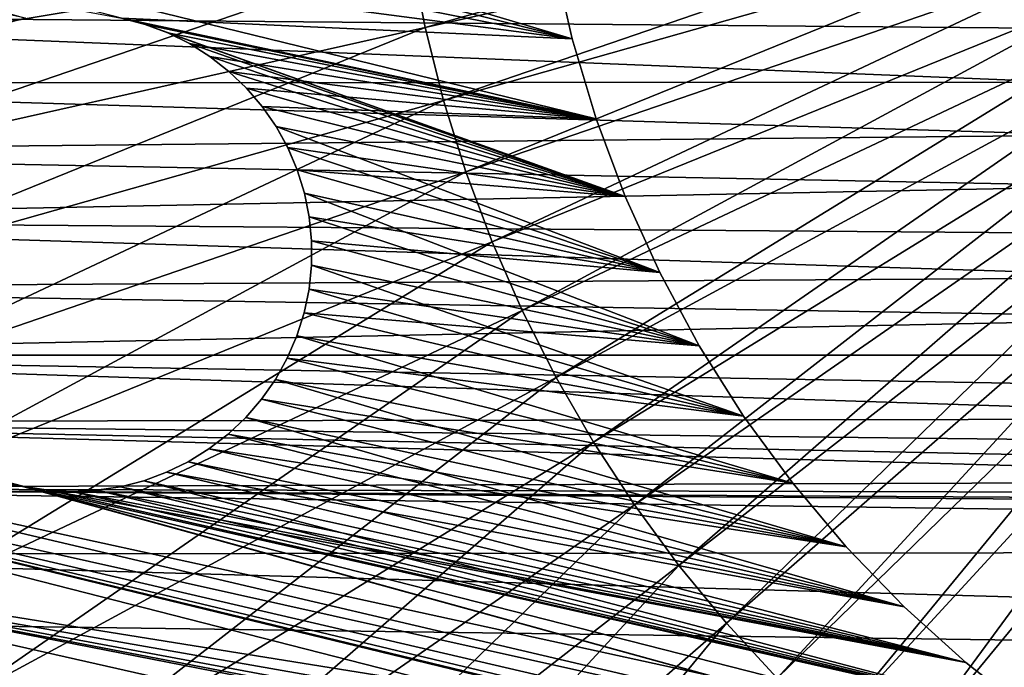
# Model space of a CAD drawing. Header units: millimetres. Extents: x -30.2 to 30.2, y -30.2 to 30.2.
# Tile 21 of 114: x -18.5 to -8, y -10 to -3.1. Entities that reach past the tile are written whole.
import ezdxf

# ---------------------------------------------------------------- set-up
doc = ezdxf.new("R2010")
doc.units = ezdxf.units.MM
doc.header["$LTSCALE"] = 65.185185
for name, color, linetype in [('2', 7, 'CONTINUOUS'), ('43', 7, 'CONTINUOUS'), ('45', 7, 'CONTINUOUS'), ('47', 7, 'CONTINUOUS'), ('9', 7, 'CONTINUOUS')]:
    doc.layers.add(name, color=color, linetype=linetype)

msp = doc.modelspace()

# ---------------------------------------------------------------- linework, layer by layer
at = {"layer": '2', "color": 251, "linetype": 'Continuous', "true_color": 0x4c4c4c}
for points in [[(-14.146, -3.17, 6.753), (-7.147, -1.193, 6.938), (-14.299, -2.386, 6.753), (-14.146, -3.17, 6.753)], [(-7.07, -1.585, 6.938), (-7.147, -1.193, 6.938), (-14.146, -3.17, 6.753), (-7.07, -1.585, 6.938)], [(-21.611, -2.392, 6.444), (-21.447, -3.579, 6.444), (-14.409, -1.595, 6.753), (-21.611, -2.392, 6.444)], [(-21.447, -3.579, 6.444), (-14.299, -2.386, 6.753), (-14.409, -1.595, 6.753), (-21.447, -3.579, 6.444)], [(-13.95, -3.945, 6.753), (-7.07, -1.585, 6.938), (-14.146, -3.17, 6.753), (-13.95, -3.945, 6.753)], [(-6.972, -1.972, 6.938), (-7.07, -1.585, 6.938), (-13.95, -3.945, 6.753), (-6.972, -1.972, 6.938)], [(-13.711, -4.707, 6.753), (-6.972, -1.972, 6.938), (-13.95, -3.945, 6.753), (-13.711, -4.707, 6.753)], [(-6.853, -2.353, 6.938), (-6.972, -1.972, 6.938), (-13.711, -4.707, 6.753), (-6.853, -2.353, 6.938)], [(-21.447, -3.579, 6.444), (-21.217, -4.755, 6.444), (-14.299, -2.386, 6.753), (-21.447, -3.579, 6.444)], [(-21.217, -4.755, 6.444), (-14.146, -3.17, 6.753), (-14.299, -2.386, 6.753), (-21.217, -4.755, 6.444)], [(-13.431, -5.455, 6.753), (-6.853, -2.353, 6.938), (-13.711, -4.707, 6.753), (-13.431, -5.455, 6.753)], [(-6.713, -2.727, 6.938), (-6.853, -2.353, 6.938), (-13.431, -5.455, 6.753), (-6.713, -2.727, 6.938)], [(-13.11, -6.187, 6.753), (-6.713, -2.727, 6.938), (-13.431, -5.455, 6.753), (-13.11, -6.187, 6.753)], [(-6.553, -3.092, 6.938), (-6.713, -2.727, 6.938), (-13.11, -6.187, 6.753), (-6.553, -3.092, 6.938)], [(-12.749, -6.9, 6.753), (-6.553, -3.092, 6.938), (-13.11, -6.187, 6.753), (-12.749, -6.9, 6.753)], [(-6.372, -3.449, 6.938), (-6.553, -3.092, 6.938), (-12.749, -6.9, 6.753), (-6.372, -3.449, 6.938)], [(-21.217, -4.755, 6.444), (-20.923, -5.916, 6.444), (-14.146, -3.17, 6.753), (-21.217, -4.755, 6.444)], [(-20.923, -5.916, 6.444), (-13.95, -3.945, 6.753), (-14.146, -3.17, 6.753), (-20.923, -5.916, 6.444)], [(-12.35, -7.592, 6.753), (-6.372, -3.449, 6.938), (-12.749, -6.9, 6.753), (-12.35, -7.592, 6.753)], [(-6.173, -3.794, 6.938), (-6.372, -3.449, 6.938), (-12.35, -7.592, 6.753), (-6.173, -3.794, 6.938)], [(-11.913, -8.26, 6.753), (-6.173, -3.794, 6.938), (-12.35, -7.592, 6.753), (-11.913, -8.26, 6.753)], [(-5.954, -4.129, 6.938), (-6.173, -3.794, 6.938), (-11.913, -8.26, 6.753), (-5.954, -4.129, 6.938)], [(-20.923, -5.916, 6.444), (-20.565, -7.06, 6.444), (-13.95, -3.945, 6.753), (-20.923, -5.916, 6.444)], [(-20.565, -7.06, 6.444), (-13.711, -4.707, 6.753), (-13.95, -3.945, 6.753), (-20.565, -7.06, 6.444)], [(-11.44, -8.904, 6.753), (-5.954, -4.129, 6.938), (-11.913, -8.26, 6.753), (-11.44, -8.904, 6.753)], [(-5.718, -4.45, 6.938), (-5.954, -4.129, 6.938), (-11.44, -8.904, 6.753), (-5.718, -4.45, 6.938)], [(-10.932, -9.521, 6.753), (-5.718, -4.45, 6.938), (-11.44, -8.904, 6.753), (-10.932, -9.521, 6.753)], [(-5.464, -4.759, 6.938), (-5.718, -4.45, 6.938), (-10.932, -9.521, 6.753), (-5.464, -4.759, 6.938)], [(-20.565, -7.06, 6.444), (-20.145, -8.182, 6.444), (-13.711, -4.707, 6.753), (-20.565, -7.06, 6.444)], [(-20.145, -8.182, 6.444), (-13.431, -5.455, 6.753), (-13.711, -4.707, 6.753), (-20.145, -8.182, 6.444)], [(-10.391, -10.109, 6.753), (-5.464, -4.759, 6.938), (-10.932, -9.521, 6.753), (-10.391, -10.109, 6.753)], [(-5.194, -5.052, 6.938), (-5.464, -4.759, 6.938), (-10.391, -10.109, 6.753), (-5.194, -5.052, 6.938)], [(-9.818, -10.666, 6.753), (-5.194, -5.052, 6.938), (-10.391, -10.109, 6.753), (-9.818, -10.666, 6.753)], [(-4.907, -5.331, 6.938), (-5.194, -5.052, 6.938), (-9.818, -10.666, 6.753), (-4.907, -5.331, 6.938)], [(-9.216, -11.19, 6.753), (-4.907, -5.331, 6.938), (-9.818, -10.666, 6.753), (-9.216, -11.19, 6.753)], [(-4.606, -5.593, 6.938), (-4.907, -5.331, 6.938), (-9.216, -11.19, 6.753), (-4.606, -5.593, 6.938)], [(-20.145, -8.182, 6.444), (-19.664, -9.28, 6.444), (-13.431, -5.455, 6.753), (-20.145, -8.182, 6.444)], [(-19.664, -9.28, 6.444), (-13.11, -6.187, 6.753), (-13.431, -5.455, 6.753), (-19.664, -9.28, 6.444)], [(-8.585, -11.681, 6.753), (-4.606, -5.593, 6.938), (-9.216, -11.19, 6.753), (-8.585, -11.681, 6.753)], [(-4.291, -5.838, 6.938), (-4.606, -5.593, 6.938), (-8.585, -11.681, 6.753), (-4.291, -5.838, 6.938)], [(-7.929, -12.136, 6.753), (-4.291, -5.838, 6.938), (-8.585, -11.681, 6.753), (-7.929, -12.136, 6.753)], [(-19.664, -9.28, 6.444), (-19.123, -10.349, 6.444), (-13.11, -6.187, 6.753), (-19.664, -9.28, 6.444)], [(-19.123, -10.349, 6.444), (-12.749, -6.9, 6.753), (-13.11, -6.187, 6.753), (-19.123, -10.349, 6.444)], [(-19.123, -10.349, 6.444), (-18.524, -11.386, 6.444), (-12.749, -6.9, 6.753), (-19.123, -10.349, 6.444)], [(-18.524, -11.386, 6.444), (-12.35, -7.592, 6.753), (-12.749, -6.9, 6.753), (-18.524, -11.386, 6.444)], [(-18.524, -11.386, 6.444), (-17.868, -12.39, 6.444), (-12.35, -7.592, 6.753), (-18.524, -11.386, 6.444)], [(-17.868, -12.39, 6.444), (-11.913, -8.26, 6.753), (-12.35, -7.592, 6.753), (-17.868, -12.39, 6.444)], [(-17.868, -12.39, 6.444), (-17.159, -13.355, 6.444), (-11.913, -8.26, 6.753), (-17.868, -12.39, 6.444)], [(-17.159, -13.355, 6.444), (-11.44, -8.904, 6.753), (-11.913, -8.26, 6.753), (-17.159, -13.355, 6.444)], [(-17.159, -13.355, 6.444), (-16.397, -14.28, 6.444), (-11.44, -8.904, 6.753), (-17.159, -13.355, 6.444)], [(-16.397, -14.28, 6.444), (-10.932, -9.521, 6.753), (-11.44, -8.904, 6.753), (-16.397, -14.28, 6.444)], [(-16.397, -14.28, 6.444), (-15.585, -15.162, 6.444), (-10.932, -9.521, 6.753), (-16.397, -14.28, 6.444)], [(-15.585, -15.162, 6.444), (-10.391, -10.109, 6.753), (-10.932, -9.521, 6.753), (-15.585, -15.162, 6.444)]]:
    msp.add_3dface(points, dxfattribs=at)
at = {"layer": '43', "linetype": 'Continuous'}
for points in [[(-24.749, -0.261, -791), (-24.692, -1.699, -791), (-12.577, -3.29, -791), (-24.749, -0.261, -791)], [(-12.772, -2.425, -791), (-24.749, -0.261, -791), (-12.577, -3.29, -791), (-12.772, -2.425, -791)], [(-12.577, -3.29, -791), (-24.692, -1.699, -791), (-17.385, -3.07, -791), (-12.577, -3.29, -791)], [(-24.692, -1.699, -791), (-18.662, -3.132, -791), (-18.411, -3.067, -791), (-24.692, -1.699, -791)], [(-12.323, -4.141, -791), (-12.577, -3.29, -791), (-17.385, -3.07, -791), (-12.323, -4.141, -791)], [(-17.135, -3.135, -791), (-12.323, -4.141, -791), (-17.385, -3.07, -791), (-17.135, -3.135, -791)], [(-16.893, -3.226, -791), (-12.323, -4.141, -791), (-17.135, -3.135, -791), (-16.893, -3.226, -791)], [(-16.661, -3.34, -791), (-12.323, -4.141, -791), (-16.893, -3.226, -791), (-16.661, -3.34, -791)], [(-16.442, -3.477, -791), (-12.323, -4.141, -791), (-16.661, -3.34, -791), (-16.442, -3.477, -791)], [(-16.239, -3.636, -791), (-12.323, -4.141, -791), (-16.442, -3.477, -791), (-16.239, -3.636, -791)], [(-16.052, -3.815, -791), (-12.323, -4.141, -791), (-16.239, -3.636, -791), (-16.052, -3.815, -791)], [(-15.884, -4.011, -791), (-12.323, -4.141, -791), (-16.052, -3.815, -791), (-15.884, -4.011, -791)], [(-12.011, -4.972, -791), (-12.323, -4.141, -791), (-15.884, -4.011, -791), (-12.011, -4.972, -791)], [(-15.737, -4.223, -791), (-12.011, -4.972, -791), (-15.884, -4.011, -791), (-15.737, -4.223, -791)], [(-15.612, -4.449, -791), (-12.011, -4.972, -791), (-15.737, -4.223, -791), (-15.612, -4.449, -791)], [(-15.511, -4.687, -791), (-12.011, -4.972, -791), (-15.612, -4.449, -791), (-15.511, -4.687, -791)], [(-11.644, -5.78, -791), (-12.011, -4.972, -791), (-15.511, -4.687, -791), (-11.644, -5.78, -791)], [(-15.434, -4.934, -791), (-11.644, -5.78, -791), (-15.511, -4.687, -791), (-15.434, -4.934, -791)], [(-15.383, -5.187, -791), (-11.644, -5.78, -791), (-15.434, -4.934, -791), (-15.383, -5.187, -791)], [(-15.358, -5.444, -791), (-11.644, -5.78, -791), (-15.383, -5.187, -791), (-15.358, -5.444, -791)], [(-11.223, -6.562, -791), (-11.644, -5.78, -791), (-15.358, -5.444, -791), (-11.223, -6.562, -791)], [(-15.358, -5.702, -791), (-11.223, -6.562, -791), (-15.358, -5.444, -791), (-15.358, -5.702, -791)], [(-15.385, -5.959, -791), (-11.223, -6.562, -791), (-15.358, -5.702, -791), (-15.385, -5.959, -791)], [(-15.438, -6.212, -791), (-11.223, -6.562, -791), (-15.385, -5.959, -791), (-15.438, -6.212, -791)], [(-15.516, -6.458, -791), (-10.749, -7.312, -791), (-15.438, -6.212, -791), (-15.516, -6.458, -791)], [(-10.749, -7.312, -791), (-11.223, -6.562, -791), (-15.438, -6.212, -791), (-10.749, -7.312, -791)], [(-15.618, -6.696, -791), (-10.749, -7.312, -791), (-15.516, -6.458, -791), (-15.618, -6.696, -791)], [(-15.744, -6.921, -791), (-10.225, -8.029, -791), (-15.618, -6.696, -791), (-15.744, -6.921, -791)], [(-10.225, -8.029, -791), (-10.749, -7.312, -791), (-15.618, -6.696, -791), (-10.225, -8.029, -791)], [(-15.892, -7.133, -791), (-10.225, -8.029, -791), (-15.744, -6.921, -791), (-15.892, -7.133, -791)], [(-16.061, -7.328, -791), (-9.653, -8.708, -791), (-15.892, -7.133, -791), (-16.061, -7.328, -791)], [(-9.653, -8.708, -791), (-10.225, -8.029, -791), (-15.892, -7.133, -791), (-9.653, -8.708, -791)], [(-23.634, -7.348, -791), (-23.167, -8.71, -791), (-6.179, -11.437, -791), (-23.634, -7.348, -791)], [(-6.946, -10.989, -791), (-23.634, -7.348, -791), (-6.179, -11.437, -791), (-6.946, -10.989, -791)], [(-23.634, -7.348, -791), (-6.946, -10.989, -791), (-18.424, -8.063, -791), (-23.634, -7.348, -791)], [(-18.674, -7.998, -791), (-23.634, -7.348, -791), (-18.424, -8.063, -791), (-18.674, -7.998, -791)], [(-16.249, -7.506, -791), (-9.653, -8.708, -791), (-16.061, -7.328, -791), (-16.249, -7.506, -791)], [(-16.453, -7.663, -791), (-9.653, -8.708, -791), (-16.249, -7.506, -791), (-16.453, -7.663, -791)], [(-16.673, -7.799, -791), (-9.036, -9.346, -791), (-16.453, -7.663, -791), (-16.673, -7.799, -791)], [(-9.036, -9.346, -791), (-9.653, -8.708, -791), (-16.453, -7.663, -791), (-9.036, -9.346, -791)], [(-16.905, -7.912, -791), (-9.036, -9.346, -791), (-16.673, -7.799, -791), (-16.905, -7.912, -791)], [(-17.148, -8.002, -791), (-8.377, -9.941, -791), (-16.905, -7.912, -791), (-17.148, -8.002, -791)], [(-8.377, -9.941, -791), (-9.036, -9.346, -791), (-16.905, -7.912, -791), (-8.377, -9.941, -791)], [(-6.946, -10.989, -791), (-7.679, -10.489, -791), (-18.424, -8.063, -791), (-6.946, -10.989, -791)], [(-18.424, -8.063, -791), (-7.679, -10.489, -791), (-18.169, -8.103, -791), (-18.424, -8.063, -791)], [(-17.653, -8.104, -791), (-8.377, -9.941, -791), (-17.398, -8.066, -791), (-17.653, -8.104, -791)], [(-17.398, -8.066, -791), (-8.377, -9.941, -791), (-17.148, -8.002, -791), (-17.398, -8.066, -791)], [(-7.679, -10.489, -791), (-8.377, -9.941, -791), (-18.169, -8.103, -791), (-7.679, -10.489, -791)], [(-18.169, -8.103, -791), (-8.377, -9.941, -791), (-17.911, -8.117, -791), (-18.169, -8.103, -791)], [(-17.911, -8.117, -791), (-8.377, -9.941, -791), (-17.653, -8.104, -791), (-17.911, -8.117, -791)], [(-22.621, -10.042, -791), (17.173, -17.822, -791), (-23.167, -8.71, -791), (-22.621, -10.042, -791)], [(-23.167, -8.71, -791), (17.173, -17.822, -791), (-2.865, -12.68, -791), (-23.167, -8.71, -791)], [(-6.179, -11.437, -791), (-23.167, -8.71, -791), (-5.385, -11.832, -791), (-6.179, -11.437, -791)], [(-5.385, -11.832, -791), (-23.167, -8.71, -791), (-4.565, -12.172, -791), (-5.385, -11.832, -791)], [(-4.565, -12.172, -791), (-23.167, -8.71, -791), (-3.723, -12.455, -791), (-4.565, -12.172, -791)], [(-3.723, -12.455, -791), (-23.167, -8.71, -791), (-2.865, -12.68, -791), (-3.723, -12.455, -791)]]:
    msp.add_3dface(points, dxfattribs=at)
at = {"layer": '45', "linetype": 'Continuous'}
for points in [[(-12.772, -2.425, -791), (-12.577, -3.29, -791), (-12.772, -2.425, -828), (-12.772, -2.425, -791)], [(-12.772, -2.425, -828), (-12.577, -3.29, -791), (-12.577, -3.29, -828), (-12.772, -2.425, -828)], [(-12.577, -3.29, -791), (-12.323, -4.141, -791), (-12.577, -3.29, -828), (-12.577, -3.29, -791)], [(-12.577, -3.29, -828), (-12.323, -4.141, -791), (-12.323, -4.141, -828), (-12.577, -3.29, -828)], [(-12.323, -4.141, -791), (-12.011, -4.972, -791), (-12.323, -4.141, -828), (-12.323, -4.141, -791)], [(-12.323, -4.141, -828), (-12.011, -4.972, -791), (-12.012, -4.972, -828), (-12.323, -4.141, -828)], [(-12.011, -4.972, -791), (-11.644, -5.78, -791), (-12.012, -4.972, -828), (-12.011, -4.972, -791)], [(-12.012, -4.972, -828), (-11.644, -5.78, -791), (-11.644, -5.78, -828), (-12.012, -4.972, -828)], [(-11.644, -5.78, -791), (-11.223, -6.562, -791), (-11.644, -5.78, -828), (-11.644, -5.78, -791)], [(-11.644, -5.78, -828), (-11.223, -6.562, -791), (-11.223, -6.562, -828), (-11.644, -5.78, -828)], [(-11.223, -6.562, -791), (-10.749, -7.312, -791), (-11.223, -6.562, -828), (-11.223, -6.562, -791)], [(-11.223, -6.562, -828), (-10.749, -7.312, -791), (-10.749, -7.312, -828), (-11.223, -6.562, -828)], [(-10.749, -7.312, -791), (-10.225, -8.029, -791), (-10.749, -7.312, -828), (-10.749, -7.312, -791)], [(-10.749, -7.312, -828), (-10.225, -8.029, -791), (-10.225, -8.029, -828), (-10.749, -7.312, -828)], [(-10.225, -8.029, -791), (-9.653, -8.708, -791), (-10.225, -8.029, -828), (-10.225, -8.029, -791)], [(-10.225, -8.029, -828), (-9.653, -8.708, -791), (-9.653, -8.708, -828), (-10.225, -8.029, -828)], [(-9.653, -8.708, -791), (-9.036, -9.346, -791), (-9.653, -8.708, -828), (-9.653, -8.708, -791)], [(-9.653, -8.708, -828), (-9.036, -9.346, -791), (-9.036, -9.346, -828), (-9.653, -8.708, -828)], [(-9.036, -9.346, -791), (-8.377, -9.941, -791), (-9.036, -9.346, -828), (-9.036, -9.346, -791)], [(-9.036, -9.346, -828), (-8.377, -9.941, -791), (-8.377, -9.941, -828), (-9.036, -9.346, -828)], [(-8.377, -9.941, -791), (-7.679, -10.489, -791), (-8.377, -9.941, -828), (-8.377, -9.941, -791)], [(-8.377, -9.941, -828), (-7.679, -10.489, -791), (-7.679, -10.489, -828), (-8.377, -9.941, -828)]]:
    msp.add_3dface(points, dxfattribs=at)
at = {"layer": '47', "linetype": 'Continuous'}
for points in [[(-28.958, 1.562, -828), (-12.577, -3.29, -828), (-29, -0.065, -828), (-28.958, 1.562, -828)], [(-12.772, -2.425, -828), (-12.577, -3.29, -828), (-28.958, 1.562, -828), (-12.772, -2.425, -828)], [(-12.577, -3.29, -828), (-12.323, -4.141, -828), (-29, -0.065, -828), (-12.577, -3.29, -828)], [(-29, -0.065, -828), (-12.323, -4.141, -828), (-17.385, -3.07, -828), (-29, -0.065, -828)], [(-18.662, -3.132, -828), (-29, -0.065, -828), (-18.411, -3.067, -828), (-18.662, -3.132, -828)], [(-17.385, -3.07, -828), (-12.323, -4.141, -828), (-17.135, -3.135, -828), (-17.385, -3.07, -828)], [(-12.323, -4.141, -828), (-12.012, -4.972, -828), (-17.135, -3.135, -828), (-12.323, -4.141, -828)], [(-17.135, -3.135, -828), (-12.012, -4.972, -828), (-16.893, -3.226, -828), (-17.135, -3.135, -828)], [(-16.893, -3.226, -828), (-12.012, -4.972, -828), (-16.661, -3.34, -828), (-16.893, -3.226, -828)], [(-16.661, -3.34, -828), (-12.012, -4.972, -828), (-16.442, -3.477, -828), (-16.661, -3.34, -828)], [(-16.442, -3.477, -828), (-12.012, -4.972, -828), (-16.239, -3.636, -828), (-16.442, -3.477, -828)], [(-16.239, -3.636, -828), (-12.012, -4.972, -828), (-16.052, -3.814, -828), (-16.239, -3.636, -828)], [(-16.052, -3.814, -828), (-12.012, -4.972, -828), (-15.884, -4.011, -828), (-16.052, -3.814, -828)], [(-15.884, -4.011, -828), (-12.012, -4.972, -828), (-15.737, -4.223, -828), (-15.884, -4.011, -828)], [(-12.012, -4.972, -828), (-11.644, -5.78, -828), (-15.737, -4.223, -828), (-12.012, -4.972, -828)], [(-15.737, -4.223, -828), (-11.644, -5.78, -828), (-15.612, -4.45, -828), (-15.737, -4.223, -828)], [(-15.612, -4.45, -828), (-11.644, -5.78, -828), (-15.511, -4.687, -828), (-15.612, -4.45, -828)], [(-15.511, -4.687, -828), (-11.644, -5.78, -828), (-15.434, -4.934, -828), (-15.511, -4.687, -828)], [(-11.644, -5.78, -828), (-11.223, -6.562, -828), (-15.434, -4.934, -828), (-11.644, -5.78, -828)], [(-15.434, -4.934, -828), (-11.223, -6.562, -828), (-15.383, -5.187, -828), (-15.434, -4.934, -828)], [(-15.383, -5.187, -828), (-11.223, -6.562, -828), (-15.358, -5.444, -828), (-15.383, -5.187, -828)], [(-15.358, -5.444, -828), (-11.223, -6.562, -828), (-15.358, -5.702, -828), (-15.358, -5.444, -828)], [(-15.358, -5.702, -828), (-10.749, -7.312, -828), (-15.385, -5.959, -828), (-15.358, -5.702, -828)], [(-11.223, -6.562, -828), (-10.749, -7.312, -828), (-15.358, -5.702, -828), (-11.223, -6.562, -828)], [(-15.385, -5.959, -828), (-10.749, -7.312, -828), (-15.438, -6.212, -828), (-15.385, -5.959, -828)], [(-15.438, -6.212, -828), (-10.749, -7.312, -828), (-15.516, -6.458, -828), (-15.438, -6.212, -828)], [(-15.516, -6.458, -828), (-10.225, -8.029, -828), (-15.618, -6.695, -828), (-15.516, -6.458, -828)], [(-10.749, -7.312, -828), (-10.225, -8.029, -828), (-15.516, -6.458, -828), (-10.749, -7.312, -828)], [(-6.179, -11.437, -828), (-5.385, -11.832, -828), (-28.258, -6.516, -828), (-6.179, -11.437, -828)], [(-6.179, -11.437, -828), (-28.258, -6.516, -828), (-18.674, -7.998, -828), (-6.179, -11.437, -828)], [(-5.385, -11.832, -828), (-4.564, -12.172, -828), (-28.258, -6.516, -828), (-5.385, -11.832, -828)], [(-4.564, -12.172, -828), (-3.723, -12.455, -828), (-28.258, -6.516, -828), (-4.564, -12.172, -828)], [(-3.723, -12.455, -828), (-2.865, -12.68, -828), (-28.258, -6.516, -828), (-3.723, -12.455, -828)], [(-28.258, -6.516, -828), (-2.865, -12.68, -828), (21.667, -19.276, -828), (-28.258, -6.516, -828)], [(-27.849, -8.09, -828), (-28.258, -6.516, -828), (21.667, -19.276, -828), (-27.849, -8.09, -828)], [(-15.618, -6.695, -828), (-10.225, -8.029, -828), (-15.744, -6.921, -828), (-15.618, -6.695, -828)], [(-15.744, -6.921, -828), (-9.653, -8.708, -828), (-15.892, -7.133, -828), (-15.744, -6.921, -828)], [(-10.225, -8.029, -828), (-9.653, -8.708, -828), (-15.744, -6.921, -828), (-10.225, -8.029, -828)], [(-15.892, -7.133, -828), (-9.653, -8.708, -828), (-16.061, -7.328, -828), (-15.892, -7.133, -828)], [(-16.061, -7.328, -828), (-9.036, -9.346, -828), (-16.249, -7.506, -828), (-16.061, -7.328, -828)], [(-9.653, -8.708, -828), (-9.036, -9.346, -828), (-16.061, -7.328, -828), (-9.653, -8.708, -828)], [(-16.249, -7.506, -828), (-9.036, -9.346, -828), (-16.453, -7.663, -828), (-16.249, -7.506, -828)], [(-16.453, -7.663, -828), (-9.036, -9.346, -828), (-16.673, -7.799, -828), (-16.453, -7.663, -828)], [(-16.673, -7.799, -828), (-8.377, -9.941, -828), (-16.905, -7.912, -828), (-16.673, -7.799, -828)], [(-9.036, -9.346, -828), (-8.377, -9.941, -828), (-16.673, -7.799, -828), (-9.036, -9.346, -828)], [(-16.905, -7.912, -828), (-8.377, -9.941, -828), (-17.148, -8.002, -828), (-16.905, -7.912, -828)], [(-18.424, -8.063, -828), (-6.179, -11.437, -828), (-18.674, -7.998, -828), (-18.424, -8.063, -828)], [(-7.679, -10.489, -828), (-6.946, -10.989, -828), (-18.424, -8.063, -828), (-7.679, -10.489, -828)], [(-18.169, -8.103, -828), (-7.679, -10.489, -828), (-18.424, -8.063, -828), (-18.169, -8.103, -828)], [(-6.946, -10.989, -828), (-6.179, -11.437, -828), (-18.424, -8.063, -828), (-6.946, -10.989, -828)], [(-17.398, -8.066, -828), (-7.679, -10.489, -828), (-17.653, -8.104, -828), (-17.398, -8.066, -828)], [(-17.148, -8.002, -828), (-7.679, -10.489, -828), (-17.398, -8.066, -828), (-17.148, -8.002, -828)], [(-8.377, -9.941, -828), (-7.679, -10.489, -828), (-17.148, -8.002, -828), (-8.377, -9.941, -828)], [(-27.351, -9.639, -828), (-27.849, -8.09, -828), (20.552, -20.46, -828), (-27.351, -9.639, -828)], [(20.552, -20.46, -828), (-27.849, -8.09, -828), (21.667, -19.276, -828), (20.552, -20.46, -828)], [(-17.911, -8.117, -828), (-7.679, -10.489, -828), (-18.169, -8.103, -828), (-17.911, -8.117, -828)], [(-17.653, -8.104, -828), (-7.679, -10.489, -828), (-17.911, -8.117, -828), (-17.653, -8.104, -828)], [(-26.768, -11.157, -828), (-27.351, -9.639, -828), (19.372, -21.581, -828), (-26.768, -11.157, -828)], [(19.372, -21.581, -828), (-27.351, -9.639, -828), (20.552, -20.46, -828), (19.372, -21.581, -828)]]:
    msp.add_3dface(points, dxfattribs=at)
at = {"layer": '9', "color": 4, "linetype": 'Continuous'}
for points in [[(-7.615, -3.174, -2), (-25.333, -3.022, -2), (-7.834, -2.58, -2), (-7.615, -3.174, -2)], [(-25.234, -3.762, -2), (-25.333, -3.022, -2), (-7.346, -3.753, -2), (-25.234, -3.762, -2)], [(-7.346, -3.753, -2), (-25.333, -3.022, -2), (-7.615, -3.174, -2), (-7.346, -3.753, -2)], [(-7.026, -4.317, -2), (-25.234, -3.762, -2), (-7.346, -3.753, -2), (-7.026, -4.317, -2)], [(-25.115, -4.496, -2), (-25.234, -3.762, -2), (-7.026, -4.317, -2), (-25.115, -4.496, -2)], [(-6.663, -4.859, -2), (-25.115, -4.496, -2), (-7.026, -4.317, -2), (-6.663, -4.859, -2)], [(-24.975, -5.225, -2), (-25.115, -4.496, -2), (-6.663, -4.859, -2), (-24.975, -5.225, -2)], [(-6.263, -5.367, -2), (-24.975, -5.225, -2), (-6.663, -4.859, -2), (-6.263, -5.367, -2)], [(-24.814, -5.947, -2), (-24.975, -5.225, -2), (-5.832, -5.835, -2), (-24.814, -5.947, -2)], [(-5.832, -5.835, -2), (-24.975, -5.225, -2), (-6.263, -5.367, -2), (-5.832, -5.835, -2)], [(-5.366, -6.265, -2), (-24.814, -5.947, -2), (-5.832, -5.835, -2), (-5.366, -6.265, -2)], [(-24.631, -6.662, -2), (-24.814, -5.947, -2), (-5.366, -6.265, -2), (-24.631, -6.662, -2)], [(-4.86, -6.663, -2), (-24.631, -6.662, -2), (-5.366, -6.265, -2), (-4.86, -6.663, -2)], [(-24.428, -7.372, -2), (-24.631, -6.662, -2), (-3.76, -7.342, -2), (-24.428, -7.372, -2)], [(-3.76, -7.342, -2), (-24.631, -6.662, -2), (-4.321, -7.025, -2), (-3.76, -7.342, -2)], [(-4.321, -7.025, -2), (-24.631, -6.662, -2), (-4.86, -6.663, -2), (-4.321, -7.025, -2)], [(-3.184, -7.611, -2), (-24.428, -7.372, -2), (-3.76, -7.342, -2), (-3.184, -7.611, -2)], [(-24.203, -8.08, -2), (-24.428, -7.372, -2), (-1.96, -8.008, -2), (-24.203, -8.08, -2)], [(-1.96, -8.008, -2), (-24.428, -7.372, -2), (-2.586, -7.831, -2), (-1.96, -8.008, -2)], [(-2.586, -7.831, -2), (-24.428, -7.372, -2), (-3.184, -7.611, -2), (-2.586, -7.831, -2)], [(-1.317, -8.139, -2), (-24.203, -8.08, -2), (-1.96, -8.008, -2), (-1.317, -8.139, -2)], [(23.97, -8.743, -2), (-23.954, -8.785, -2), (-24.203, -8.08, -2), (23.97, -8.743, -2)], [(23.97, -8.743, -2), (-24.203, -8.08, -2), (-0.032, -8.25, -2), (23.97, -8.743, -2)], [(-0.032, -8.25, -2), (-24.203, -8.08, -2), (-0.671, -8.22, -2), (-0.032, -8.25, -2)], [(-0.671, -8.22, -2), (-24.203, -8.08, -2), (-1.317, -8.139, -2), (-0.671, -8.22, -2)], [(23.97, -8.743, -2), (23.416, -10.127, -2), (-23.954, -8.785, -2), (23.97, -8.743, -2)], [(23.416, -10.127, -2), (-23.683, -9.486, -2), (-23.954, -8.785, -2), (23.416, -10.127, -2)], [(23.416, -10.127, -2), (-23.391, -10.182, -2), (-23.683, -9.486, -2), (23.416, -10.127, -2)]]:
    msp.add_3dface(points, dxfattribs=at)

doc.saveas('drawing.dxf')
